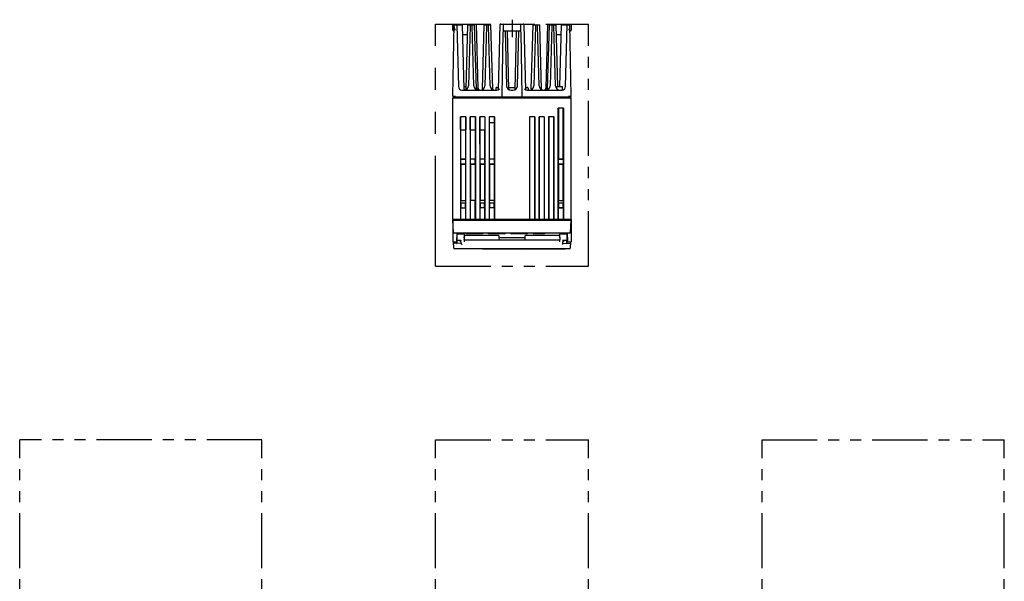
# Model space of a CAD drawing. Header units: millimetres. Extents: x 62 to 847, y -192 to 620.
# Tile 26 of 26: x 64 to 631, y 296 to 620. Entities that reach past the tile are written whole.
import ezdxf

# ---------------------------------------------------------------- set-up
doc = ezdxf.new("R2010")
doc.units = ezdxf.units.MM
doc.linetypes.add('PHANTOMX2', pattern=[127, 63.5, -12.7, 12.7, -12.7, 12.7, -12.7])
for name, color, linetype in [('10', 3, 'CONTINUOUS'), ('11', 2, 'CONTINUOUS'), ('12', 7, 'CONTINUOUS'), ('18', 1, 'PHANTOMX2')]:
    doc.layers.add(name, color=color, linetype=linetype)

msp = doc.modelspace()

# ---------------------------------------------------------------- linework, layer by layer
at = {"layer": '10'}
for p, q in [((313.55, 613.57), (313.55, 617.07)), ((313.55, 575.57), (314.27, 617.07)), ((313.55, 617.07), (327.05, 617.07)), ((314.2, 613.07), (314.05, 613.07)), ((314.27, 616.57), (319.05, 616.57)), ((315.75, 616.57), (316.68, 581.02)), ((320.02, 579.62), (319.05, 616.57)), ((321.08, 579.64), (322.05, 616.57)), ((322.05, 616.57), (326.05, 616.57)), ((323.43, 615.99), (322.53, 581.51)), ((325.57, 581.51), (324.67, 615.99)), ((327.02, 579.64), (326.05, 616.57)), ((328.02, 580.05), (327.05, 617.07)), ((330.48, 579.64), (331.45, 616.57)), ((331.45, 616.57), (335.45, 616.57)), ((332.83, 615.99), (331.93, 581.51)), ((334.97, 581.51), (334.07, 615.99)), ((336.42, 579.64), (335.45, 616.57)), ((340.54, 616.59), (339.56, 579.18)), ((341.04, 617.07), (354.06, 617.07)), ((341.89, 575.51), (342.54, 612.58)), ((342.55, 617.07), (342.55, 613.07)), ((343.05, 616.57), (342.55, 617.07)), ((342.55, 613.07), (343.05, 613.57)), ((342.55, 613.07), (352.55, 613.07)), ((343.54, 613.07), (344.37, 581.51)), ((345.82, 579.64), (344.94, 613.07)), ((349.28, 579.64), (350.16, 613.07)), ((350.73, 581.51), (351.56, 613.07)), ((352.55, 617.07), (352.05, 616.57)), ((352.05, 613.57), (352.55, 613.07)), ((352.55, 613.07), (352.55, 617.07)), ((352.56, 612.58), (353.21, 575.51)), ((355.54, 579.18), (354.56, 616.59)), ((358.68, 579.64), (359.65, 616.57)), ((359.65, 616.57), (363.65, 616.57)), ((361.03, 615.99), (360.13, 581.51)), ((363.17, 581.51), (362.27, 615.99)), ((364.62, 579.64), (363.65, 616.57)), ((368.05, 617.07), (367.08, 580.05)), ((368.05, 617.07), (381.55, 617.07)), ((368.08, 579.64), (369.05, 616.57)), ((369.05, 616.57), (373.05, 616.57)), ((370.43, 615.99), (369.53, 581.51)), ((372.57, 581.51), (371.67, 615.99)), ((373.98, 581.07), (373.05, 616.57)), ((375.12, 581.07), (376.05, 616.57)), ((376.05, 616.57), (380.83, 616.57)), ((378.42, 581.02), (379.35, 616.57)), ((381.55, 575.57), (380.83, 617.07)), ((381.05, 613.07), (380.9, 613.07)), ((381.55, 617.07), (381.55, 613.57)), ((319.19, 611.07), (321.91, 611.07)), ((373.19, 611.07), (375.91, 611.07)), ((318.68, 579.07), (338.83, 579.07)), ((319.98, 581.07), (321.12, 581.07)), ((330.17, 579.19), (330.12, 579.17)), ((338.3, 580.07), (338.3, 579.07)), ((338.8, 580.57), (339.59, 580.57)), ((345.79, 580.57), (349.31, 580.57)), ((346.87, 579.07), (348.23, 579.07)), ((355.51, 580.57), (356.3, 580.57)), ((356.27, 579.07), (376.42, 579.07)), ((356.8, 580.07), (356.8, 579.07)), ((358.37, 579.19), (358.32, 579.17)), ((367.77, 579.19), (367.72, 579.17)), ((373.43, 579.69), (373.43, 581.07)), ((373.43, 581.07), (376.67, 581.07)), ((376.67, 579.09), (376.67, 581.07)), ((313.55, 575.52), (313.55, 575.57)), ((313.55, 504.57), (313.55, 574.57)), ((313.55, 574.57), (381.55, 574.57)), ((313.85, 575.07), (313.85, 574.57)), ((313.85, 575.07), (381.25, 575.07)), ((342, 575.07), (342, 574.57)), ((344.76, 575.07), (344.76, 574.57)), ((350.34, 575.07), (350.34, 574.57)), ((353.1, 575.07), (353.1, 574.57)), ((381.25, 574.57), (381.25, 575.07)), ((381.55, 575.52), (381.55, 575.57)), ((381.55, 504.57), (381.55, 574.57)), ((374.15, 504.57), (374.15, 568.57)), ((377.15, 568.57), (374.15, 568.57)), ((374.33, 568.57), (374.31, 539.41)), ((376.99, 539.41), (376.97, 568.57)), ((377.15, 568.57), (377.15, 504.57)), ((317.95, 563.57), (317.95, 504.57)), ((320.95, 563.57), (317.95, 563.57)), ((317.98, 556.07), (317.98, 563.57)), ((320.92, 563.57), (320.92, 556.07)), ((320.95, 504.57), (320.95, 563.57)), ((323.45, 563.57), (323.45, 504.57)), ((326.45, 563.57), (323.45, 563.57)), ((323.48, 556.07), (323.48, 563.57)), ((326.42, 563.57), (326.42, 556.07)), ((326.45, 563.57), (326.45, 504.57)), ((328.95, 563.57), (328.95, 504.57)), ((331.95, 563.57), (328.95, 563.57)), ((328.98, 556.07), (328.98, 563.57)), ((331.92, 563.57), (331.92, 556.07)), ((331.95, 563.57), (331.95, 504.57)), ((334.45, 563.57), (334.45, 504.57)), ((337.45, 563.57), (334.45, 563.57)), ((334.48, 563.57), (334.48, 560.07)), ((337.42, 560.07), (337.42, 563.57)), ((337.45, 563.57), (337.45, 504.57)), ((357.65, 563.57), (357.65, 504.57)), ((360.65, 563.57), (357.65, 563.57)), ((357.68, 563.57), (357.68, 504.57)), ((360.62, 504.57), (360.62, 563.57)), ((360.65, 563.57), (360.65, 504.57)), ((363.15, 563.57), (363.15, 504.57)), ((366.15, 563.57), (363.15, 563.57)), ((363.18, 504.57), (363.18, 563.57)), ((366.12, 563.57), (366.12, 504.57)), ((366.15, 563.57), (366.15, 504.57)), ((368.65, 563.57), (368.65, 504.57)), ((371.65, 563.57), (368.65, 563.57)), ((368.68, 563.57), (368.68, 504.57)), ((371.62, 504.57), (371.62, 563.57)), ((371.65, 563.57), (371.65, 504.57)), ((317.98, 556.07), (320.92, 556.07)), ((318.13, 539.42), (318.11, 556.07)), ((320.79, 556.07), (320.77, 539.42)), ((323.48, 556.07), (326.42, 556.07)), ((323.63, 539.42), (323.61, 556.07)), ((326.29, 556.07), (326.27, 539.42)), ((328.98, 556.07), (331.92, 556.07)), ((329.13, 539.42), (329.11, 556.07)), ((331.79, 556.07), (331.77, 539.42)), ((337.42, 560.07), (334.48, 560.07)), ((334.63, 539.42), (334.61, 560.07)), ((337.29, 560.07), (337.27, 539.42)), ((317.98, 539.27), (318.13, 539.42)), ((317.98, 539.27), (317.98, 536.27)), ((317.98, 539.27), (320.92, 539.27)), ((318.13, 539.42), (320.77, 539.42)), ((320.92, 539.27), (320.77, 539.42)), ((320.92, 536.27), (320.92, 539.27)), ((323.48, 539.27), (323.63, 539.42)), ((323.48, 539.27), (323.48, 536.27)), ((326.42, 539.27), (323.48, 539.27)), ((323.63, 539.42), (326.27, 539.42)), ((326.42, 539.27), (326.27, 539.42)), ((326.42, 536.27), (326.42, 539.27)), ((328.98, 539.27), (329.13, 539.42)), ((328.98, 539.27), (328.98, 536.27)), ((331.92, 539.27), (328.98, 539.27)), ((329.13, 539.42), (331.77, 539.42)), ((331.92, 539.27), (331.77, 539.42)), ((331.92, 536.27), (331.92, 539.27)), ((334.48, 539.27), (334.63, 539.42)), ((334.48, 539.27), (334.48, 536.27)), ((337.42, 539.27), (334.48, 539.27)), ((334.63, 539.42), (337.27, 539.42)), ((337.42, 539.27), (337.27, 539.42)), ((337.42, 536.27), (337.42, 539.27)), ((374.18, 539.27), (374.31, 539.41)), ((374.18, 539.27), (377.12, 539.27)), ((374.18, 539.27), (374.18, 536.27)), ((374.31, 539.41), (376.99, 539.41)), ((377.12, 539.27), (376.99, 539.41)), ((377.12, 536.27), (377.12, 539.27)), ((317.98, 536.27), (318.14, 536.11)), ((320.92, 536.27), (317.98, 536.27)), ((318.14, 536.11), (318.15, 515.47)), ((320.76, 536.11), (318.14, 536.11)), ((320.76, 536.11), (320.75, 515.47)), ((320.92, 536.27), (320.76, 536.11)), ((323.48, 536.27), (323.64, 536.11)), ((326.42, 536.27), (323.48, 536.27)), ((323.64, 536.11), (323.65, 515.47)), ((326.26, 536.11), (323.64, 536.11)), ((326.26, 536.11), (326.25, 515.47)), ((326.42, 536.27), (326.26, 536.11)), ((328.98, 536.27), (329.14, 536.11)), ((331.92, 536.27), (328.98, 536.27)), ((329.14, 536.11), (329.15, 515.47)), ((331.76, 536.11), (329.14, 536.11)), ((331.76, 536.11), (331.75, 515.47)), ((331.92, 536.27), (331.76, 536.11)), ((334.48, 536.27), (334.64, 536.11)), ((337.42, 536.27), (334.48, 536.27)), ((334.64, 536.11), (334.65, 515.47)), ((337.26, 536.11), (334.64, 536.11)), ((337.26, 536.11), (337.25, 515.47)), ((337.42, 536.27), (337.26, 536.11)), ((377.12, 536.27), (374.18, 536.27)), ((374.18, 536.27), (374.31, 536.14)), ((374.31, 536.14), (374.3, 515.47)), ((376.99, 536.14), (374.31, 536.14)), ((377.12, 536.27), (376.99, 536.14)), ((377, 515.47), (376.99, 536.14)), ((381.55, 518.81), (381.56, 518.81)), ((381.7, 509.81), (381.7, 518.67)), ((317.98, 515.47), (317.98, 513.97)), ((317.98, 515.47), (320.92, 515.47)), ((320.92, 513.97), (317.98, 513.97)), ((317.98, 511.17), (317.98, 504.57)), ((317.98, 511.17), (320.92, 511.17)), ((318.15, 513.97), (318.15, 511.17)), ((320.75, 511.17), (320.75, 513.97)), ((320.92, 513.97), (320.92, 515.47)), ((320.92, 504.57), (320.92, 511.17)), ((323.48, 515.47), (323.48, 504.57)), ((326.42, 515.47), (323.48, 515.47)), ((326.42, 504.57), (326.42, 515.47)), ((331.92, 515.47), (328.98, 515.47)), ((328.98, 515.47), (328.98, 513.97)), ((331.92, 513.97), (328.98, 513.97)), ((331.92, 511.17), (328.98, 511.17)), ((328.98, 511.17), (328.98, 504.57)), ((329.13, 513.97), (329.13, 511.17)), ((331.77, 511.17), (331.77, 513.97)), ((331.92, 513.97), (331.92, 515.47)), ((331.92, 504.57), (331.92, 511.17)), ((337.42, 515.47), (334.48, 515.47)), ((334.48, 515.47), (334.48, 513.97)), ((337.42, 513.97), (334.48, 513.97)), ((337.42, 511.17), (334.48, 511.17)), ((334.48, 511.17), (334.48, 504.57)), ((334.63, 513.97), (334.63, 511.17)), ((337.27, 511.22), (334.63, 511.22)), ((337.27, 511.17), (337.27, 513.97)), ((337.42, 513.97), (337.42, 515.47)), ((337.42, 504.57), (337.42, 511.17)), ((374.18, 515.47), (377.12, 515.47)), ((374.18, 515.47), (374.18, 513.97)), ((377.12, 513.97), (374.18, 513.97)), ((374.18, 511.17), (377.12, 511.17)), ((374.18, 511.17), (374.18, 504.57)), ((374.3, 513.97), (374.3, 511.17)), ((377, 511.22), (374.3, 511.22)), ((377, 511.17), (377, 513.97)), ((377.12, 513.97), (377.12, 515.47)), ((377.12, 504.57), (377.12, 511.17)), ((313.55, 504.57), (381.55, 504.57)), ((313.55, 503.96), (313.55, 494.03)), ((381.55, 504.07), (381.55, 494.03)), ((313.55, 494.03), (313.55, 491.57)), ((315.57, 494.07), (315.55, 491.57)), ((315.75, 494.07), (315.57, 494.07)), ((315.74, 496.57), (315.75, 494.07)), ((315.74, 495.52), (316.05, 495.52)), ((317.92, 495.96), (316.05, 495.93)), ((316.05, 492.65), (316.05, 495.93)), ((317.89, 495.97), (317.87, 495.96)), ((317.91, 496), (317.89, 495.97)), ((317.92, 496.02), (317.91, 496)), ((317.94, 496.03), (317.92, 496.02)), ((317.92, 495.96), (317.92, 495.96)), ((317.92, 495.96), (317.92, 495.96)), ((317.95, 496.05), (317.94, 496.03)), ((317.96, 496.06), (317.95, 496.05)), ((317.97, 496.07), (317.96, 496.06)), ((317.98, 496.09), (317.97, 496.08)), ((317.97, 496.08), (317.97, 496.07)), ((317.99, 496.09), (317.98, 496.09)), ((317.99, 496.1), (317.99, 496.09)), ((318.01, 496.13), (318, 496.12)), ((318, 496.12), (318, 496.11)), ((318.02, 496.01), (318, 495.99)), ((318.02, 496.14), (318.01, 496.13)), ((318.01, 496.13), (318.01, 496.13)), ((318.05, 496.07), (318.05, 496.27)), ((318.05, 496.07), (318.05, 496.07)), ((318.35, 496.27), (319.61, 496.27)), ((320.07, 494.07), (319.62, 494.08)), ((320.11, 495.62), (320.11, 495.41)), ((339.79, 495.17), (320.54, 495.17)), ((340.1, 494.07), (340.05, 493.04)), ((340.1, 494.07), (340.09, 494.88)), ((340.1, 494.07), (355, 494.07)), ((355.01, 494.88), (355, 494.07)), ((355.05, 493.04), (355, 494.07)), ((374.56, 495.17), (355.31, 495.17)), ((374.99, 495.41), (374.99, 495.62)), ((375.03, 494.07), (375.48, 494.08)), ((375.49, 496.27), (376.75, 496.27)), ((377.05, 496.27), (377.05, 496.07)), ((377.05, 496.07), (377.05, 496.07)), ((377.05, 496.07), (377.05, 496.07)), ((377.08, 496.01), (377.07, 496.02)), ((377.1, 495.99), (377.08, 496.01)), ((377.08, 496), (377.08, 496.01)), ((377.15, 496.05), (377.14, 496.06)), ((377.17, 496.03), (377.15, 496.05)), ((377.18, 496.01), (377.17, 496.03)), ((377.2, 495.99), (377.18, 496.01)), ((377.18, 495.96), (377.18, 495.96)), ((377.18, 495.96), (377.18, 495.96)), ((377.23, 495.96), (377.2, 495.99)), ((379.05, 495.93), (379.05, 492.65)), ((379.05, 495.52), (379.36, 495.52)), ((379.36, 496.57), (379.35, 494.07)), ((379.35, 494.07), (379.53, 494.07)), ((379.53, 494.07), (379.55, 491.57)), ((381.55, 494.03), (381.55, 491.57)), ((313.55, 491.57), (315.55, 491.57)), ((313.98, 488.05), (313.8, 491.57)), ((318.19, 490.78), (314.32, 490.7)), ((315.56, 492.62), (317.23, 492.62)), ((315.58, 492.32), (315.56, 492.32)), ((316.05, 490.91), (316.05, 492.62)), ((317.23, 492.62), (317.23, 492.64)), ((317.23, 492.62), (317.24, 492.64)), ((317.56, 491.99), (318.12, 491.99)), ((317.94, 492.62), (317.94, 492.62)), ((317.95, 492.62), (317.95, 492.62)), ((317.95, 492.62), (317.96, 492.62)), ((318.05, 491.99), (318.05, 492.55)), ((318.1, 492.47), (318.1, 492.46)), ((318.1, 492.46), (318.1, 492.46)), ((318.19, 490.75), (318.1, 492.46)), ((320.05, 492.68), (320, 491.69)), ((320.01, 492.68), (375.09, 492.68)), ((375.1, 491.69), (375.05, 492.68)), ((376.91, 490.75), (377.02, 492.81)), ((376.91, 490.77), (380.78, 490.7)), ((376.98, 491.99), (377.54, 491.99)), ((377.05, 491.99), (377.05, 492.55)), ((377.14, 492.62), (377.15, 492.62)), ((377.15, 492.62), (377.15, 492.62)), ((377.16, 492.62), (377.17, 492.62)), ((377.17, 492.62), (379.05, 492.65)), ((377.17, 492.62), (377.17, 492.62)), ((377.86, 492.64), (377.87, 492.62)), ((377.87, 492.64), (377.87, 492.62)), ((377.87, 492.62), (379.54, 492.62)), ((379.05, 490.91), (379.05, 492.62)), ((379.52, 492.32), (379.54, 492.32)), ((379.55, 491.57), (381.55, 491.57)), ((381.3, 491.57), (381.12, 488.05)), ((380.62, 487.57), (314.48, 487.57)), ((330.55, 487.57), (354.2, 487.57)), ((354.55, 487.57), (378.2, 487.57))]:
    msp.add_line(p, q, dxfattribs=at)
for points in [[(321.08, 579.64), (321.08, 579.6), (321.07, 579.54), (321.06, 579.49), (321.04, 579.44), (321.01, 579.39), (320.98, 579.35), (320.95, 579.31), (320.91, 579.27), (320.87, 579.24), (320.82, 579.21), (320.77, 579.19), (320.77, 579.18)], [(330.48, 579.64), (330.48, 579.6), (330.47, 579.54), (330.46, 579.49), (330.44, 579.44), (330.41, 579.39), (330.38, 579.35), (330.35, 579.31), (330.31, 579.27), (330.27, 579.24), (330.22, 579.21), (330.17, 579.19)], [(344.84, 580.57), (344.81, 580.57), (344.77, 580.58), (344.72, 580.59), (344.68, 580.6), (344.63, 580.62), (344.58, 580.65), (344.54, 580.68), (344.53, 580.7)], [(349.28, 579.64), (349.28, 579.6), (349.27, 579.54), (349.26, 579.49), (349.24, 579.44), (349.21, 579.39), (349.18, 579.35), (349.15, 579.31), (349.11, 579.27), (349.07, 579.24), (349.02, 579.21), (348.97, 579.19), (348.93, 579.17)], [(350.57, 580.7), (350.56, 580.68), (350.52, 580.65), (350.47, 580.62), (350.42, 580.6), (350.38, 580.59), (350.33, 580.58), (350.29, 580.57), (350.26, 580.57)], [(358.68, 579.64), (358.68, 579.6), (358.67, 579.54), (358.66, 579.49), (358.64, 579.44), (358.61, 579.39), (358.58, 579.35), (358.55, 579.31), (358.51, 579.27), (358.47, 579.24), (358.42, 579.21), (358.37, 579.19)], [(368.08, 579.64), (368.08, 579.6), (368.07, 579.54), (368.06, 579.49), (368.04, 579.44), (368.01, 579.39), (367.98, 579.35), (367.95, 579.31), (367.91, 579.27), (367.87, 579.24), (367.82, 579.21), (367.77, 579.19)], [(318, 495.99), (317.97, 495.97), (317.94, 495.96), (317.92, 495.96)], [(318, 496.11), (317.99, 496.11), (317.99, 496.1)], [(318.03, 496.16), (318.03, 496.16), (318.03, 496.15), (318.03, 496.15), (318.02, 496.15), (318.02, 496.14), (318.02, 496.14)], [(318.03, 496.03), (318.02, 496.01), (318.02, 496)], [(318.04, 496.17), (318.04, 496.17), (318.04, 496.17), (318.04, 496.17), (318.03, 496.16), (318.03, 496.16)], [(318.05, 496.07), (318.05, 496.07), (318.05, 496.06), (318.04, 496.04), (318.03, 496.03)], [(318.05, 496.19), (318.05, 496.19), (318.05, 496.19), (318.05, 496.18), (318.05, 496.18), (318.04, 496.18), (318.04, 496.18), (318.04, 496.17)], [(377.06, 496.17), (377.06, 496.18), (377.05, 496.18), (377.05, 496.19), (377.05, 496.19)], [(377.07, 496.02), (377.06, 496.04), (377.05, 496.05), (377.05, 496.06), (377.05, 496.07), (377.05, 496.07)], [(377.07, 496.16), (377.06, 496.17), (377.06, 496.17)], [(377.14, 496.06), (377.13, 496.07), (377.13, 496.08), (377.12, 496.09), (377.11, 496.09), (377.11, 496.1), (377.1, 496.11), (377.1, 496.12), (377.09, 496.12), (377.09, 496.13), (377.08, 496.14), (377.08, 496.14), (377.07, 496.15), (377.07, 496.16), (377.07, 496.16)], [(377.18, 495.96), (377.16, 495.96), (377.13, 495.97), (377.1, 495.99)], [(379.05, 495.93), (378.31, 495.94), (377.18, 495.96)], [(316.05, 492.65), (316.86, 492.64), (317.92, 492.62)], [(317.92, 492.62), (317.93, 492.62), (317.94, 492.62)], [(317.94, 492.62), (317.94, 492.62), (317.95, 492.62), (317.95, 492.62)], [(317.96, 492.62), (317.98, 492.61), (318, 492.59), (318.03, 492.58), (318.05, 492.55), (318.07, 492.53), (318.08, 492.51), (318.09, 492.49), (318.09, 492.48), (318.1, 492.47), (318.1, 492.47)], [(377, 492.46), (377, 492.47), (377.01, 492.48), (377.01, 492.49), (377.02, 492.51), (377.03, 492.53), (377.05, 492.55), (377.07, 492.58), (377.09, 492.59), (377.12, 492.61), (377.14, 492.62)], [(377.15, 492.62), (377.15, 492.62), (377.16, 492.62), (377.16, 492.62)]]:
    msp.add_lwpolyline(points, dxfattribs=at)
for centre, radius, start, end in [((314.05, 613.57), 0.5, 180, 270), ((324.03, 615.97), 0.6, 90, 178.5), ((324.07, 615.97), 0.6, 1.5, 90), ((333.43, 615.97), 0.6, 90, 178.5), ((333.47, 615.97), 0.6, 1.5, 90), ((341.04, 616.57), 0.5, 90, 178.5), ((343.04, 612.57), 0.5, 90, 179), ((352.06, 612.57), 0.5, 1, 90), ((354.06, 616.57), 0.5, 1.5, 90), ((361.63, 615.97), 0.6, 90, 178.5), ((361.67, 615.97), 0.6, 1.5, 90), ((371.03, 615.97), 0.6, 90, 178.5), ((371.07, 615.97), 0.6, 1.5, 90), ((381.05, 613.57), 0.5, 270, 0), ((318.68, 581.07), 2, 181.5, 270), ((320.52, 579.63), 0.5, 181.5, 278.3055), ((320.03, 581.57), 2.5, 270, 358.5), ((328.07, 581.57), 2.5, 181.5, 270), ((327.52, 579.65), 0.5, 181.5, 253.989), ((329.02, 580.07), 1, 181.5, 270), ((329.43, 581.57), 2.5, 270, 358.5), ((337.47, 581.57), 2.5, 181.5, 270), ((336.92, 579.65), 0.5, 181.5, 253.989), ((338.8, 580.07), 0.5, 90, 180), ((338.83, 581.57), 2.5, 270, 314.128), ((346.87, 581.57), 2.5, 181.5, 270), ((346.32, 579.65), 0.5, 181.5, 252.3071), ((348.23, 581.57), 2.5, 270, 358.5), ((356.27, 581.57), 2.5, 225.872, 270), ((356.3, 580.07), 0.5, 0, 90), ((357.63, 581.57), 2.5, 270, 358.5), ((365.67, 581.57), 2.5, 181.5, 270), ((365.12, 579.65), 0.5, 181.5, 253.989), ((366.08, 580.07), 1, 270, 358.5), ((367.03, 581.57), 2.5, 270, 358.5), ((375.07, 581.57), 2.5, 181.5, 270), ((376.42, 581.07), 2, 270, 358.5), ((314, 575.52), 0.45, 180, 270), ((341.44, 575.52), 0.45, 270, 359), ((353.66, 575.52), 0.45, 181, 270.0001), ((381.1, 575.52), 0.45, 270, 0), ((381.56, 518.67), 0.14, 0, 90), ((331.4, 512.47), 1.5, 75.7576, 90), ((381.4, 509.81), 0.3, 300, 60), ((315.49, 495.27), 1, 41.337, 75.2071), ((317.77, 496.22), 0.328, 320.5361, 332.0128), ((318.35, 496.27), 0.3, 90, 180), ((317.76, 496.22), 0.344, 332.063, 341.588), ((325.22, 494.12), 5.15, 178.185, 180.4793), ((325.08, 493.81), 5.02, 176.9883, 177.3289), ((320.54, 495.67), 0.5, 210.7799, 270), ((339.77, 494.69), 0.479, 84.1087, 87.8061), ((339.79, 494.87), 0.3, 1, 90), ((355.31, 494.87), 0.3, 90, 179), ((355.33, 494.69), 0.479, 92.1939, 95.8913), ((374.56, 495.67), 0.5, 270, 329.2201), ((369.87, 494.12), 5.15, 359.5207, 1.815), ((370.02, 493.81), 5.02, 2.6711, 3.0117), ((376.75, 496.27), 0.3, 0, 75.5716), ((377.34, 496.22), 0.343, 198.4117, 208.1753), ((377.33, 496.22), 0.328, 208.2296, 219.4714), ((379.61, 495.27), 1, 104.7955, 138.6651), ((314.48, 488.07), 0.5, 183, 270), ((339.74, 492.98), 0.3, 270, 299.1853), ((355.36, 492.98), 0.3, 240.8147, 270), ((380.62, 488.07), 0.5, 270, 357)]:
    msp.add_arc(centre, radius, start, end, dxfattribs=at)
for centre, major_axis, ratio, start_param, end_param in [((315.55, 492.51), (0.5, 0), 0.365544, -1.518436, 0), ((315.55, 490.91), (0.5, 0), 0.365544, -1.518436, 0), ((318.69, 490.79), (0.032, 0.542), 0.919883, -4.59061, -4.237462), ((376.41, 490.78), (-0.032, 0.542), 0.91988, -2.045836, -1.692688), ((379.55, 492.5), (0.5, 0), 0.365912, -3.141593, -1.623156), ((379.55, 490.91), (0.5, 0), 0.365912, 3.141593, 4.660029)]:
    msp.add_ellipse(centre, major_axis=major_axis, ratio=ratio, start_param=start_param, end_param=end_param, dxfattribs=at)
for points, knots in [([(314.24, 615.21), (314.24, 615.15), (314.25, 615.02), (314.28, 614.83), (314.34, 614.63), (314.4, 614.43), (314.47, 614.23), (314.57, 613.96), (314.66, 613.76), (314.71, 613.62)], [0, 0, 0, 0, 0.113093, 0.231162, 0.353419, 0.478997, 0.607102, 0.737039, 1, 1, 1, 1]), ([(315.75, 616.57), (315.75, 616.6), (315.75, 616.67), (315.75, 616.76), (315.74, 616.85), (315.75, 616.92), (315.75, 616.98), (315.76, 617.01), (315.76, 617.03), (315.77, 617.05), (315.78, 617.06), (315.79, 617.07), (315.8, 617.07), (315.8, 617.07)], [0, 0, 0, 0, 0.188293, 0.369269, 0.53589, 0.681694, 0.801285, 0.850118, 0.891438, 0.925564, 0.953477, 0.977215, 1, 1, 1, 1]), ([(379.3, 617.07), (379.3, 617.07), (379.31, 617.07), (379.32, 617.06), (379.33, 617.05), (379.34, 617.03), (379.34, 617.01), (379.35, 616.98), (379.35, 616.92), (379.36, 616.85), (379.35, 616.76), (379.35, 616.67), (379.35, 616.6), (379.35, 616.57)], [0, 0, 0, 0, 0.022785, 0.046523, 0.074436, 0.108562, 0.149882, 0.198715, 0.318306, 0.46411, 0.630731, 0.811707, 1, 1, 1, 1]), ([(380.39, 613.62), (380.44, 613.76), (380.53, 613.96), (380.63, 614.23), (380.7, 614.43), (380.76, 614.63), (380.81, 614.83), (380.85, 615.02), (380.86, 615.15), (380.86, 615.21)], [0, 0, 0, 0, 0.262961, 0.392898, 0.521003, 0.646581, 0.768838, 0.886907, 1, 1, 1, 1]), ([(327.9, 580.05), (327.9, 580.07), (327.9, 580.11), (327.91, 580.17), (327.91, 580.21), (327.91, 580.24), (327.91, 580.27), (327.91, 580.29), (327.91, 580.3), (327.91, 580.31), (327.91, 580.32), (327.91, 580.33), (327.91, 580.33), (327.92, 580.34), (327.92, 580.34), (327.92, 580.34), (327.92, 580.34), (327.92, 580.34), (327.92, 580.33), (327.92, 580.33), (327.92, 580.32), (327.93, 580.31), (327.93, 580.3), (327.93, 580.29), (327.93, 580.27), (327.93, 580.24), (327.94, 580.21), (327.94, 580.17), (327.94, 580.11), (327.94, 580.07), (327.95, 580.05)], [0, 0, 0, 0, 0.139158, 0.20802, 0.276098, 0.342897, 0.375509, 0.407265, 0.437642, 0.452009, 0.465527, 0.477793, 0.488143, 0.492297, 0.495576, 0.499232, 0.50297, 0.506299, 0.510502, 0.520945, 0.533295, 0.546888, 0.561325, 0.591827, 0.623692, 0.656403, 0.723375, 0.791605, 0.860603, 1, 1, 1, 1]), ([(327.9, 579.9), (327.9, 579.92), (327.9, 579.97), (327.9, 580.02), (327.9, 580.05)], [0, 0, 0, 0, 0.461519, 1, 1, 1, 1]), ([(328.58, 579.07), (328.53, 579.07), (328.41, 579.09), (328.26, 579.15), (328.14, 579.24), (328.05, 579.35), (327.98, 579.47), (327.93, 579.61), (327.9, 579.75), (327.9, 579.85), (327.9, 579.9)], [0, 0, 0, 0, 0.144121, 0.275669, 0.398714, 0.517278, 0.634419, 0.752297, 0.872839, 1, 1, 1, 1]), ([(327.95, 580.05), (327.95, 580.01), (327.96, 579.95), (327.98, 579.87), (328.01, 579.79), (328.05, 579.69), (328.12, 579.57), (328.23, 579.44), (328.35, 579.32), (328.5, 579.21), (328.67, 579.13), (328.8, 579.09), (328.86, 579.08)], [0, 0, 0, 0, 0.06892, 0.128922, 0.186602, 0.243761, 0.358763, 0.47643, 0.598102, 0.725061, 0.858657, 1, 1, 1, 1]), ([(366.24, 579.08), (366.3, 579.09), (366.43, 579.13), (366.6, 579.21), (366.75, 579.32), (366.87, 579.44), (366.98, 579.57), (367.04, 579.69), (367.09, 579.79), (367.12, 579.87), (367.14, 579.95), (367.15, 580.01), (367.15, 580.05)], [0, 0, 0, 0, 0.141341, 0.274936, 0.401895, 0.523567, 0.641235, 0.756238, 0.813398, 0.871078, 0.931081, 1, 1, 1, 1]), ([(367.2, 579.9), (367.2, 579.85), (367.2, 579.75), (367.17, 579.61), (367.12, 579.47), (367.05, 579.35), (366.96, 579.24), (366.84, 579.15), (366.69, 579.09), (366.57, 579.07), (366.52, 579.07)], [0, 0, 0, 0, 0.127162, 0.247705, 0.365585, 0.482725, 0.601288, 0.724333, 0.85588, 1, 1, 1, 1]), ([(367.15, 580.05), (367.16, 580.07), (367.16, 580.11), (367.16, 580.17), (367.16, 580.21), (367.17, 580.24), (367.17, 580.27), (367.17, 580.29), (367.17, 580.3), (367.17, 580.31), (367.18, 580.32), (367.18, 580.33), (367.18, 580.33), (367.18, 580.34), (367.18, 580.34), (367.18, 580.34), (367.18, 580.34), (367.18, 580.34), (367.18, 580.33), (367.19, 580.33), (367.19, 580.32), (367.19, 580.31), (367.19, 580.3), (367.19, 580.29), (367.19, 580.27), (367.19, 580.24), (367.19, 580.21), (367.19, 580.17), (367.2, 580.11), (367.2, 580.07), (367.2, 580.05)], [0, 0, 0, 0, 0.139397, 0.208395, 0.276625, 0.343597, 0.376308, 0.408173, 0.438675, 0.453112, 0.466706, 0.479056, 0.4895, 0.493704, 0.497033, 0.50077, 0.504428, 0.507706, 0.51186, 0.522209, 0.534474, 0.547992, 0.562359, 0.592735, 0.624491, 0.657104, 0.723902, 0.79198, 0.860842, 1, 1, 1, 1]), ([(367.2, 580.05), (367.2, 580.02), (367.2, 579.97), (367.2, 579.92), (367.2, 579.9)], [0, 0, 0, 0, 0.538481, 1, 1, 1, 1]), ([(313.55, 575.57), (313.55, 575.57), (313.55, 575.57), (313.55, 575.57), (313.55, 575.57), (313.55, 575.57), (313.55, 575.57), (313.55, 575.57), (313.56, 575.57), (313.56, 575.58), (313.57, 575.58), (313.57, 575.58), (313.58, 575.58), (313.59, 575.58), (313.6, 575.58), (313.62, 575.58), (313.64, 575.58), (313.66, 575.58), (313.69, 575.58), (313.73, 575.58), (313.76, 575.59), (313.82, 575.59), (313.89, 575.59), (313.99, 575.59), (314.1, 575.6), (314.21, 575.6), (314.34, 575.6), (314.47, 575.61), (314.61, 575.61), (314.72, 575.61), (314.82, 575.62), (314.89, 575.62), (314.96, 575.62), (315.01, 575.62), (315.04, 575.62)], [0, 0, 0, 0, 0.000096, 0.000373, 0.000816, 0.001412, 0.00215, 0.003026, 0.005186, 0.007922, 0.011248, 0.015169, 0.019681, 0.024781, 0.030465, 0.043577, 0.058987, 0.076661, 0.096555, 0.118624, 0.142813, 0.169066, 0.227504, 0.293378, 0.366053, 0.44483, 0.528951, 0.617606, 0.70994, 0.805065, 0.853388, 0.902062, 0.950975, 1, 1, 1, 1]), ([(380.06, 575.62), (380.09, 575.62), (380.14, 575.62), (380.21, 575.62), (380.28, 575.62), (380.38, 575.61), (380.49, 575.61), (380.63, 575.61), (380.76, 575.6), (380.89, 575.6), (381, 575.6), (381.11, 575.59), (381.21, 575.59), (381.28, 575.59), (381.34, 575.59), (381.37, 575.58), (381.41, 575.58), (381.44, 575.58), (381.46, 575.58), (381.48, 575.58), (381.5, 575.58), (381.51, 575.58), (381.52, 575.58), (381.53, 575.58), (381.53, 575.58), (381.54, 575.58), (381.54, 575.57), (381.55, 575.57), (381.55, 575.57), (381.55, 575.57), (381.55, 575.57), (381.55, 575.57), (381.55, 575.57), (381.55, 575.57), (381.55, 575.57)], [0, 0, 0, 0, 0.049025, 0.097938, 0.146612, 0.194935, 0.290059, 0.382394, 0.471048, 0.555169, 0.633946, 0.706621, 0.772494, 0.830933, 0.857186, 0.881375, 0.903444, 0.923338, 0.941012, 0.956422, 0.969533, 0.975218, 0.980318, 0.98483, 0.988751, 0.992077, 0.994812, 0.996973, 0.997849, 0.998588, 0.999184, 0.999627, 0.999904, 1, 1, 1, 1]), ([(318.09, 496.13), (318.09, 496.12), (318.08, 496.12), (318.08, 496.12), (318.08, 496.12)], [0, 0, 0, 0, 0.767561, 1, 1, 1, 1]), ([(318.35, 496.27), (318.32, 496.27), (318.27, 496.26), (318.2, 496.23), (318.13, 496.19), (318.1, 496.15), (318.09, 496.13)], [0, 0, 0, 0, 0.256887, 0.51057, 0.758615, 1, 1, 1, 1]), ([(319.61, 496.27), (319.62, 496.27), (319.63, 496.26), (319.66, 496.25), (319.69, 496.24), (319.72, 496.22), (319.76, 496.19), (319.8, 496.14), (319.83, 496.11), (319.84, 496.09)], [0, 0, 0, 0, 0.084181, 0.1602, 0.2938, 0.416272, 0.534379, 0.766764, 1, 1, 1, 1]), ([(319.84, 496.09), (319.84, 496.09), (319.85, 496.08), (319.86, 496.06), (319.87, 496.06)], [0, 0, 0, 0, 0.234068, 1, 1, 1, 1]), ([(319.87, 496.06), (319.89, 496.04), (319.92, 495.99), (319.98, 495.93), (320.04, 495.86), (320.06, 495.81), (320.08, 495.79)], [0, 0, 0, 0, 0.242416, 0.512825, 0.779001, 1, 1, 1, 1]), ([(320.07, 494.04), (320.06, 493.95), (320.05, 493.76), (320.03, 493.48), (320, 493.21), (319.96, 493.04), (319.95, 492.95)], [0, 0, 0, 0, 0.25855, 0.513451, 0.761534, 1, 1, 1, 1]), ([(320.11, 495.42), (320.11, 495.42), (320.1, 495.42), (320.1, 495.42), (320.1, 495.42), (320.1, 495.42), (320.09, 495.41), (320.09, 495.41), (320.08, 495.4), (320.08, 495.38), (320.08, 495.37), (320.07, 495.34), (320.07, 495.31), (320.06, 495.26), (320.06, 495.21), (320.06, 495.18), (320.06, 495.16)], [0, 0, 0, 0, 0.01847, 0.026234, 0.034781, 0.045066, 0.057522, 0.089346, 0.130221, 0.179456, 0.236318, 0.300115, 0.446169, 0.613632, 0.799213, 1, 1, 1, 1]), ([(320.06, 495.16), (320.07, 495.09), (320.07, 494.94), (320.08, 494.65), (320.08, 494.43), (320.07, 494.28)], [0, 0, 0, 0, 0.239618, 0.487537, 1, 1, 1, 1]), ([(320.08, 495.79), (320.08, 495.78), (320.09, 495.76), (320.1, 495.72), (320.11, 495.69), (320.11, 495.67)], [0, 0, 0, 0, 0.21282, 0.459342, 1, 1, 1, 1]), ([(320.11, 495.67), (320.11, 495.66), (320.11, 495.64), (320.11, 495.63), (320.11, 495.62)], [0, 0, 0, 0, 0.751532, 1, 1, 1, 1]), ([(340.1, 494.07), (340.1, 494.07), (340.1, 494.07), (340.1, 494.07), (340.1, 494.07), (340.1, 494.07), (340.1, 494.07), (340.09, 494.07), (340.09, 494.07), (340.09, 494.07), (340.08, 494.07), (340.07, 494.07), (340.06, 494.07), (340.05, 494.07), (340.03, 494.07), (340.01, 494.07), (339.99, 494.07), (339.96, 494.08), (339.91, 494.08), (339.86, 494.08), (339.82, 494.08), (339.8, 494.08)], [0, 0, 0, 0, 0.000302, 0.001206, 0.002711, 0.004817, 0.010826, 0.01922, 0.029977, 0.043074, 0.058476, 0.076147, 0.11812, 0.168587, 0.22706, 0.292974, 0.365695, 0.44452, 0.617394, 0.804951, 1, 1, 1, 1]), ([(355, 494.07), (355, 494.07), (355, 494.07), (355, 494.07), (355, 494.07), (355, 494.07), (355, 494.07), (355.01, 494.07), (355.01, 494.07), (355.01, 494.07), (355.02, 494.07), (355.03, 494.07), (355.04, 494.07), (355.05, 494.07), (355.07, 494.07), (355.09, 494.07), (355.11, 494.07), (355.14, 494.08), (355.19, 494.08), (355.24, 494.08), (355.28, 494.08), (355.3, 494.08)], [0, 0, 0, 0, 0.000303, 0.00121, 0.002719, 0.00483, 0.010848, 0.019249, 0.030012, 0.043113, 0.05852, 0.076194, 0.118174, 0.168645, 0.227119, 0.293033, 0.365751, 0.444572, 0.617433, 0.804972, 1, 1, 1, 1]), ([(374.99, 495.67), (374.99, 495.69), (375, 495.72), (375.01, 495.76), (375.02, 495.78), (375.02, 495.79)], [0, 0, 0, 0, 0.54068, 0.787196, 1, 1, 1, 1]), ([(374.99, 495.62), (374.99, 495.63), (374.99, 495.64), (374.99, 495.66), (374.99, 495.67)], [0, 0, 0, 0, 0.24847, 1, 1, 1, 1]), ([(375.04, 495.16), (375.04, 495.18), (375.04, 495.21), (375.04, 495.26), (375.03, 495.31), (375.03, 495.34), (375.02, 495.37), (375.02, 495.38), (375.02, 495.4), (375.01, 495.41), (375.01, 495.41), (375, 495.42), (375, 495.42), (375, 495.42), (375, 495.42), (374.99, 495.42), (374.99, 495.42)], [0, 0, 0, 0, 0.200787, 0.386368, 0.553832, 0.699886, 0.763683, 0.820544, 0.869779, 0.910654, 0.942478, 0.954933, 0.965218, 0.973766, 0.981529, 1, 1, 1, 1]), ([(375.02, 495.79), (375.03, 495.81), (375.06, 495.86), (375.12, 495.93), (375.17, 495.99), (375.21, 496.04), (375.23, 496.06)], [0, 0, 0, 0, 0.221, 0.487176, 0.757586, 1, 1, 1, 1]), ([(375.03, 494.28), (375.02, 494.43), (375.02, 494.65), (375.03, 494.94), (375.03, 495.09), (375.04, 495.16)], [0, 0, 0, 0, 0.512463, 0.760382, 1, 1, 1, 1]), ([(375.03, 494.04), (375.04, 493.95), (375.05, 493.76), (375.07, 493.48), (375.1, 493.21), (375.14, 493.04), (375.15, 492.95)], [0, 0, 0, 0, 0.258553, 0.513456, 0.761538, 1, 1, 1, 1]), ([(375.23, 496.06), (375.24, 496.06), (375.24, 496.07), (375.25, 496.08), (375.26, 496.09)], [0, 0, 0, 0, 0.265671, 1, 1, 1, 1]), ([(375.26, 496.09), (375.27, 496.11), (375.3, 496.14), (375.34, 496.19), (375.38, 496.22), (375.41, 496.24), (375.44, 496.25), (375.47, 496.26), (375.48, 496.27), (375.49, 496.27)], [0, 0, 0, 0, 0.233233, 0.465614, 0.58372, 0.70619, 0.839794, 0.915816, 1, 1, 1, 1]), ([(377.01, 496.13), (377, 496.15), (376.97, 496.19), (376.9, 496.23), (376.83, 496.26), (376.78, 496.27), (376.75, 496.27)], [0, 0, 0, 0, 0.241385, 0.48943, 0.743113, 1, 1, 1, 1]), ([(377.02, 496.12), (377.02, 496.12), (377.01, 496.12), (377.01, 496.12), (377.01, 496.13)], [0, 0, 0, 0, 0.232447, 1, 1, 1, 1]), ([(314.32, 490.7), (314.3, 490.7), (314.28, 490.7), (314.25, 490.7), (314.21, 490.7), (314.18, 490.69), (314.13, 490.69), (314.09, 490.69), (314.05, 490.69), (314.01, 490.69), (313.98, 490.69), (313.95, 490.69), (313.92, 490.69), (313.9, 490.69), (313.88, 490.69), (313.87, 490.69), (313.86, 490.69), (313.85, 490.69), (313.85, 490.69), (313.85, 490.69), (313.84, 490.69), (313.84, 490.69), (313.84, 490.69)], [0, 0, 0, 0, 0.099534, 0.148852, 0.197693, 0.29354, 0.386246, 0.474971, 0.558917, 0.637335, 0.70952, 0.774825, 0.832667, 0.88253, 0.923972, 0.956628, 0.969571, 0.980221, 0.988563, 0.99459, 0.998332, 1, 1, 1, 1]), ([(318.23, 490.56), (318.25, 490.51), (318.31, 490.4), (318.43, 490.28), (318.56, 490.19), (318.65, 490.14), (318.7, 490.13)], [0, 0, 0, 0, 0.27544, 0.535227, 0.776406, 1, 1, 1, 1]), ([(319.98, 492.68), (319.97, 492.69), (319.96, 492.71), (319.94, 492.74), (319.93, 492.79), (319.93, 492.86), (319.94, 492.92), (319.95, 492.95)], [0, 0, 0, 0, 0.15374, 0.253171, 0.369136, 0.652634, 1, 1, 1, 1]), ([(320.01, 492.68), (320.01, 492.68), (320, 492.68), (319.99, 492.68), (319.98, 492.68)], [0, 0, 0, 0, 0.237313, 1, 1, 1, 1]), ([(340.04, 492.96), (340.03, 492.93), (340.02, 492.88), (339.99, 492.81), (339.94, 492.75), (339.91, 492.73), (339.89, 492.72)], [0, 0, 0, 0, 0.282136, 0.544435, 0.781243, 1, 1, 1, 1]), ([(355.21, 492.72), (355.19, 492.73), (355.16, 492.75), (355.11, 492.81), (355.08, 492.88), (355.07, 492.93), (355.06, 492.96)], [0, 0, 0, 0, 0.218757, 0.455565, 0.717864, 1, 1, 1, 1]), ([(375.12, 492.68), (375.11, 492.68), (375.11, 492.68), (375.1, 492.68), (375.09, 492.68)], [0, 0, 0, 0, 0.267296, 1, 1, 1, 1]), ([(375.15, 492.95), (375.16, 492.92), (375.17, 492.86), (375.17, 492.79), (375.16, 492.74), (375.14, 492.71), (375.13, 492.69), (375.12, 492.68)], [0, 0, 0, 0, 0.347368, 0.630865, 0.74683, 0.846261, 1, 1, 1, 1]), ([(376.87, 490.56), (376.85, 490.51), (376.79, 490.4), (376.67, 490.28), (376.54, 490.18), (376.45, 490.14), (376.4, 490.13)], [0, 0, 0, 0, 0.275438, 0.535225, 0.776404, 1, 1, 1, 1]), ([(380.78, 490.7), (380.8, 490.7), (380.82, 490.7), (380.85, 490.7), (380.88, 490.69), (380.92, 490.69), (380.97, 490.69), (381.01, 490.69), (381.05, 490.69), (381.08, 490.69), (381.12, 490.68), (381.15, 490.68), (381.18, 490.68), (381.2, 490.68), (381.22, 490.68), (381.23, 490.68), (381.24, 490.68), (381.25, 490.68), (381.25, 490.68), (381.25, 490.69), (381.26, 490.69), (381.26, 490.69), (381.26, 490.69)], [0, 0, 0, 0, 0.099474, 0.148768, 0.197587, 0.293398, 0.386079, 0.474788, 0.558728, 0.637144, 0.709334, 0.774648, 0.832502, 0.88238, 0.923838, 0.95651, 0.969463, 0.980123, 0.988477, 0.994519, 0.998283, 1, 1, 1, 1])]:
    msp.add_open_spline(points, degree=3, knots=knots, dxfattribs=at)
for points in [[(340.05, 493.04), (340.04, 493.01), (340.04, 492.99), (340.04, 492.96)], [(355.06, 492.96), (355.06, 492.99), (355.06, 493.01), (355.05, 493.04)]]:
    msp.add_open_spline(points, degree=3, dxfattribs=at)
at = {"layer": '11'}
for p, q in [((313.55, 504.57), (313.55, 503.96)), ((313.55, 504.07), (381.55, 504.07)), ((313.92, 497.05), (313.55, 504.07)), ((313.55, 503.96), (313.56, 503.96)), ((313.85, 504.57), (313.85, 504.07)), ((313.85, 504.57), (313.85, 504.07)), ((341.74, 504.57), (341.75, 504.07)), ((381.18, 497.05), (381.55, 504.07)), ((381.25, 504.07), (381.25, 504.57)), ((381.25, 504.57), (381.25, 504.07)), ((381.55, 504.57), (381.55, 504.07)), ((380.68, 496.57), (314.42, 496.57)), ((330.33, 496.31), (321.37, 496.31)), ((329.85, 496.31), (321.85, 496.31)), ((321.85, 496.31), (321.85, 496.31)), ((322.24, 496.31), (322.24, 496.31)), ((322.6, 496.31), (322.6, 496.31)), ((323.32, 496.31), (323.32, 496.31)), ((323.69, 496.31), (323.69, 496.31)), ((323.98, 496.31), (323.98, 496.31)), ((324.68, 496.31), (324.68, 496.31)), ((325.08, 496.31), (325.08, 496.31)), ((325.79, 496.31), (325.79, 496.31)), ((326.07, 496.31), (326.07, 496.31)), ((326.52, 496.31), (326.52, 496.31)), ((327.2, 496.31), (327.2, 496.31)), ((327.21, 496.31), (327.21, 496.31)), ((327.55, 496.31), (327.55, 496.31)), ((328.01, 496.31), (328.01, 496.31)), ((329.54, 496.31), (329.54, 496.31)), ((329.85, 496.31), (329.85, 496.31)), ((343.23, 496.31), (334.27, 496.31)), ((336.85, 496.31), (334.61, 496.31)), ((334.61, 496.31), (334.61, 496.31)), ((335.25, 496.31), (335.25, 496.31)), ((335.46, 496.31), (335.46, 496.3)), ((342.03, 496.3), (335.46, 496.3)), ((335.72, 496.31), (335.72, 496.31)), ((335.73, 496.31), (335.73, 496.31)), ((336.21, 496.31), (336.21, 496.31)), ((336.85, 496.31), (336.85, 496.31)), ((339.23, 496.31), (337.27, 496.31)), ((337.27, 496.31), (337.27, 496.31)), ((337.38, 496.31), (337.38, 496.3)), ((338.58, 496.31), (338.58, 496.3)), ((341.34, 496.31), (339.64, 496.31)), ((339.64, 496.31), (339.64, 496.3)), ((339.64, 496.31), (339.64, 496.31)), ((340.76, 496.31), (340.76, 496.3)), ((341.34, 496.31), (341.34, 496.31)), ((342.94, 496.31), (341.75, 496.31)), ((341.75, 496.31), (341.75, 496.31)), ((342.03, 496.31), (342.03, 496.3)), ((342.93, 496.31), (342.93, 496.31)), ((342.94, 496.31), (342.94, 496.31)), ((356.15, 496.31), (347.16, 496.31)), ((347.16, 496.31), (347.16, 496.3)), ((356.15, 496.3), (347.16, 496.3)), ((348.07, 496.31), (348.07, 496.3)), ((350.67, 496.31), (349.37, 496.31)), ((349.37, 496.31), (349.37, 496.31)), ((349.73, 496.31), (349.73, 496.3)), ((350.55, 496.31), (350.55, 496.31)), ((350.67, 496.31), (350.67, 496.31)), ((352.25, 496.31), (351.06, 496.31)), ((351.06, 496.31), (351.06, 496.31)), ((351.67, 496.31), (351.67, 496.3)), ((352.24, 496.31), (352.24, 496.31)), ((352.25, 496.31), (352.25, 496.31)), ((354.07, 496.31), (352.52, 496.31)), ((352.52, 496.31), (352.52, 496.31)), ((353.2, 496.31), (353.2, 496.3)), ((354.07, 496.31), (354.07, 496.31)), ((355.33, 496.31), (355.33, 496.3)), ((356.07, 496.57), (356.07, 496.56)), ((361.43, 496.56), (356.07, 496.56)), ((356.15, 496.31), (356.15, 496.3)), ((356.2, 496.57), (356.2, 496.56)), ((356.45, 496.57), (356.45, 496.56)), ((356.95, 496.57), (356.95, 496.56)), ((357.21, 496.57), (357.21, 496.56)), ((357.42, 496.57), (357.42, 496.56)), ((357.91, 496.57), (357.91, 496.56)), ((358.2, 496.57), (358.2, 496.56)), ((358.69, 496.57), (358.69, 496.56)), ((358.7, 496.57), (358.7, 496.56)), ((358.9, 496.57), (358.9, 496.56)), ((359.21, 496.57), (359.21, 496.56)), ((359.69, 496.57), (359.69, 496.56)), ((359.69, 496.57), (359.69, 496.56)), ((359.93, 496.57), (359.93, 496.56)), ((359.97, 496.57), (359.97, 496.56)), ((366.03, 496.31), (360.07, 496.31)), ((360.1, 496.57), (360.1, 496.56)), ((360.27, 496.57), (360.27, 496.56)), ((364.8, 496.31), (361.3, 496.31)), ((361.3, 496.31), (361.3, 496.31)), ((361.34, 496.56), (361.34, 496.57)), ((361.43, 496.56), (361.43, 496.57)), ((363.05, 496.31), (363.05, 496.31)), ((364.8, 496.31), (364.8, 496.31)), ((365.22, 496.57), (365.22, 496.56)), ((370.13, 496.56), (365.22, 496.56)), ((365.68, 496.57), (365.68, 496.56)), ((366.02, 496.57), (366.02, 496.56)), ((366.03, 496.57), (366.03, 496.56)), ((366.37, 496.57), (366.37, 496.56)), ((366.83, 496.57), (366.83, 496.56)), ((367.15, 496.57), (367.15, 496.56)), ((368.56, 496.56), (368.56, 496.57)), ((368.77, 496.57), (368.77, 496.56)), ((368.87, 496.57), (368.87, 496.56)), ((369.23, 496.57), (369.23, 496.56)), ((369.78, 496.57), (369.78, 496.56)), ((369.78, 496.57), (369.78, 496.56)), ((370.06, 496.57), (370.06, 496.56)), ((370.13, 496.57), (370.13, 496.56)), ((372.44, 496.57), (372.44, 496.56)), ((372.44, 496.57), (372.44, 496.56)), ((378.34, 496.56), (372.44, 496.56)), ((372.88, 496.57), (372.88, 496.56)), ((373.57, 496.57), (373.57, 496.56)), ((373.58, 496.57), (373.58, 496.56)), ((373.92, 496.57), (373.92, 496.56)), ((374.19, 496.57), (374.19, 496.56)), ((375.18, 496.57), (375.18, 496.56)), ((375.27, 496.57), (375.27, 496.56)), ((375.37, 496.57), (375.37, 496.56)), ((375.48, 496.56), (375.48, 496.57)), ((375.51, 496.57), (375.51, 496.56)), ((375.8, 496.57), (375.8, 496.56)), ((376.4, 496.57), (376.4, 496.56)), ((376.68, 496.57), (376.68, 496.56)), ((377.04, 496.57), (377.04, 496.56)), ((377.06, 496.57), (377.06, 496.56)), ((377.41, 496.57), (377.41, 496.56)), ((377.96, 496.57), (377.96, 496.56)), ((377.97, 496.57), (377.97, 496.56)), ((378.24, 496.57), (378.24, 496.56)), ((378.34, 496.57), (378.34, 496.56))]:
    msp.add_line(p, q, dxfattribs=at)
for centre, radius, start, end in [((314.42, 497.07), 0.5, 183, 270), ((321.37, 497.01), 0.7, 219.0242, 270), ((330.33, 497.01), 0.7, 270, 320.9758), ((334.27, 497.01), 0.7, 219.0242, 270), ((343.23, 497.01), 0.7, 270, 320.9758), ((347.17, 497.01), 0.7, 219.0242, 270), ((356.13, 497.01), 0.7, 270, 319.9322), ((360.07, 497.01), 0.7, 220.0678, 270), ((366.03, 497.01), 0.7, 270, 319.9322), ((380.68, 497.07), 0.5, 270, 357)]:
    msp.add_arc(centre, radius, start, end, dxfattribs=at)
at = {"layer": '12'}
msp.add_line((347.55, 619.59), (347.55, 609.45), dxfattribs=at)
msp.add_line((347.55, 619.59), (347.55, 609.45), dxfattribs=at)
at = {"layer": '18', "ltscale": 0.5}
for p, q in [((303.55, 617.07), (391.55, 617.07)), ((391.55, 477.57), (391.55, 617.07)), ((303.55, 477.57), (391.55, 477.57)), ((203.55, 377.57), (64.05, 377.57)), ((64.05, 49.57), (64.05, 377.57)), ((203.55, 49.57), (203.55, 377.57)), ((303.55, 49.57), (303.55, 377.57)), ((303.55, 377.57), (391.55, 377.57)), ((391.55, 49.57), (391.55, 377.57)), ((491.55, 49.57), (491.55, 377.57)), ((491.55, 377.57), (631.05, 377.57)), ((631.05, 49.57), (631.05, 377.57))]:
    msp.add_line(p, q, dxfattribs=at)
at = {"layer": '18'}
msp.add_line((303.55, 477.57), (303.55, 617.07), dxfattribs=at)

doc.saveas('drawing.dxf')
